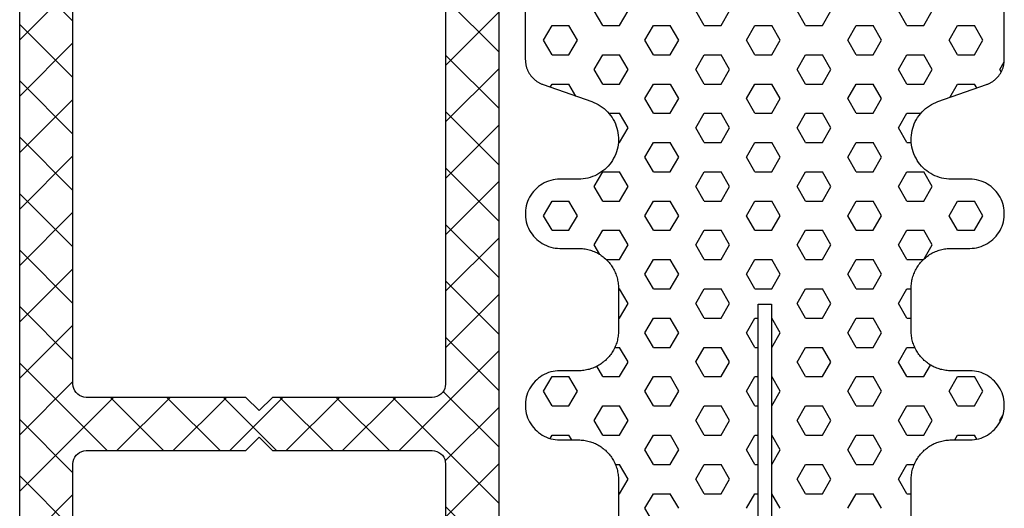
# Model space of a CAD drawing. Extents: x 4615668 to 9294084, y 5325188 to 10688993.
# Tile 45 of 256: x 4635300.22 to 4635303.92, y 5331515.13 to 5331516.97. Entities that reach past the tile are written whole.
import ezdxf

# ---------------------------------------------------------------- set-up
doc = ezdxf.new("R2010")
doc.units = 0
doc.header["$MEASUREMENT"] = 0
doc.layers.add('CrossSectionsProfils', color=7, linetype='Continuous')

# ---------------------------------------------------------------- blocks, each defined once
blk = doc.blocks.new('Hatch84418', base_point=(6053.053, 1361.842))
at = {"layer": 'CrossSectionsProfils'}
for p, q in [((6441.962, 1340.819), (6441.645, 1341.369)), ((6442.597, 1340.819), (6442.915, 1341.369)), ((6445.773, 1340.819), (6445.455, 1341.369)), ((6446.407, 1340.819), (6446.725, 1341.369)), ((6449.583, 1340.819), (6449.265, 1341.369)), ((6450.217, 1340.819), (6450.535, 1341.369)), ((6453.393, 1340.819), (6453.075, 1341.369)), ((6454.027, 1340.819), (6454.345, 1341.369)), ((6439.74, 1340.269), (6440.057, 1340.819)), ((6440.057, 1340.819), (6440.692, 1340.819)), ((6441.01, 1340.269), (6440.693, 1340.819)), ((6441.962, 1340.819), (6442.597, 1340.819)), ((6443.55, 1340.269), (6443.867, 1340.819)), ((6443.867, 1340.819), (6444.502, 1340.819)), ((6444.82, 1340.269), (6444.502, 1340.819)), ((6445.772, 1340.819), (6446.407, 1340.819)), ((6447.36, 1340.269), (6447.677, 1340.819)), ((6447.677, 1340.819), (6448.312, 1340.819)), ((6448.63, 1340.269), (6448.312, 1340.819)), ((6449.583, 1340.819), (6450.217, 1340.819)), ((6451.17, 1340.269), (6451.487, 1340.819)), ((6451.487, 1340.819), (6452.123, 1340.819)), ((6452.44, 1340.269), (6452.123, 1340.819)), ((6453.393, 1340.819), (6454.027, 1340.819)), ((6454.98, 1340.269), (6455.297, 1340.819)), ((6455.297, 1340.819), (6455.932, 1340.819)), ((6456.25, 1340.269), (6455.933, 1340.819)), ((6440.058, 1339.719), (6439.74, 1340.269)), ((6440.692, 1339.719), (6441.01, 1340.269)), ((6443.868, 1339.719), (6443.55, 1340.269)), ((6444.502, 1339.719), (6444.82, 1340.269)), ((6447.678, 1339.719), (6447.36, 1340.269)), ((6448.312, 1339.719), (6448.63, 1340.269)), ((6451.487, 1339.719), (6451.17, 1340.269)), ((6452.123, 1339.719), (6452.44, 1340.269)), ((6455.297, 1339.719), (6454.98, 1340.269)), ((6455.933, 1339.719), (6456.25, 1340.269)), ((6440.057, 1339.719), (6440.692, 1339.719)), ((6441.645, 1339.169), (6441.962, 1339.719)), ((6441.962, 1339.719), (6442.597, 1339.719)), ((6442.915, 1339.169), (6442.598, 1339.719)), ((6443.867, 1339.719), (6444.502, 1339.719)), ((6445.455, 1339.169), (6445.772, 1339.719)), ((6445.772, 1339.719), (6446.407, 1339.719)), ((6446.725, 1339.169), (6446.408, 1339.719)), ((6447.677, 1339.719), (6448.312, 1339.719)), ((6449.265, 1339.169), (6449.583, 1339.719)), ((6449.583, 1339.719), (6450.217, 1339.719)), ((6450.535, 1339.169), (6450.218, 1339.719)), ((6451.487, 1339.719), (6452.123, 1339.719)), ((6453.075, 1339.169), (6453.393, 1339.719)), ((6453.393, 1339.719), (6454.027, 1339.719)), ((6454.345, 1339.169), (6454.027, 1339.719)), ((6455.297, 1339.719), (6455.932, 1339.719)), ((6456.885, 1339.169), (6457.049, 1339.453)), ((6441.962, 1338.619), (6441.645, 1339.169)), ((6442.597, 1338.619), (6442.915, 1339.169)), ((6445.772, 1338.619), (6445.455, 1339.169)), ((6446.407, 1338.619), (6446.725, 1339.169)), ((6449.583, 1338.619), (6449.265, 1339.169)), ((6450.217, 1338.619), (6450.535, 1339.169)), ((6453.392, 1338.619), (6453.075, 1339.169)), ((6454.027, 1338.619), (6454.345, 1339.169)), ((6456.938, 1339.077), (6456.885, 1339.169)), ((6439.991, 1338.504), (6440.057, 1338.619)), ((6440.057, 1338.619), (6440.692, 1338.619)), ((6440.954, 1338.166), (6440.692, 1338.619)), ((6441.962, 1338.619), (6442.597, 1338.619)), ((6443.55, 1338.069), (6443.867, 1338.619)), ((6443.867, 1338.619), (6444.502, 1338.619)), ((6444.82, 1338.069), (6444.503, 1338.619)), ((6445.772, 1338.619), (6446.407, 1338.619)), ((6447.36, 1338.069), (6447.677, 1338.619)), ((6447.677, 1338.619), (6448.312, 1338.619)), ((6448.63, 1338.069), (6448.312, 1338.619)), ((6449.583, 1338.619), (6450.217, 1338.619)), ((6451.17, 1338.069), (6451.488, 1338.619)), ((6451.487, 1338.619), (6452.123, 1338.619)), ((6452.44, 1338.069), (6452.123, 1338.619)), ((6453.393, 1338.619), (6454.027, 1338.619)), ((6455.006, 1338.115), (6455.297, 1338.619)), ((6455.297, 1338.619), (6455.932, 1338.619)), ((6456.019, 1338.47), (6455.933, 1338.619)), ((6443.868, 1337.519), (6443.55, 1338.069)), ((6444.502, 1337.519), (6444.82, 1338.069)), ((6447.678, 1337.519), (6447.36, 1338.069)), ((6448.312, 1337.519), (6448.63, 1338.069)), ((6451.488, 1337.519), (6451.17, 1338.069)), ((6452.123, 1337.519), (6452.44, 1338.069)), ((6442.19, 1337.519), (6442.597, 1337.519)), ((6442.915, 1336.969), (6442.598, 1337.519)), ((6443.867, 1337.519), (6444.502, 1337.519)), ((6445.455, 1336.969), (6445.772, 1337.519)), ((6445.772, 1337.519), (6446.407, 1337.519)), ((6446.725, 1336.969), (6446.408, 1337.519)), ((6447.677, 1337.519), (6448.312, 1337.519)), ((6449.265, 1336.969), (6449.583, 1337.519)), ((6449.583, 1337.519), (6450.217, 1337.519)), ((6450.535, 1336.969), (6450.217, 1337.519)), ((6451.487, 1337.519), (6452.123, 1337.519)), ((6453.075, 1336.969), (6453.393, 1337.519)), ((6453.393, 1337.519), (6453.917, 1337.519)), ((6442.598, 1336.419), (6442.915, 1336.969)), ((6445.773, 1336.42), (6445.455, 1336.969)), ((6446.407, 1336.419), (6446.725, 1336.969)), ((6449.583, 1336.42), (6449.265, 1336.969)), ((6450.218, 1336.419), (6450.535, 1336.969)), ((6453.393, 1336.419), (6453.075, 1336.969)), ((6442.547, 1336.419), (6442.597, 1336.419)), ((6443.55, 1335.87), (6443.867, 1336.419)), ((6443.867, 1336.419), (6444.502, 1336.419)), ((6444.82, 1335.87), (6444.502, 1336.42)), ((6445.772, 1336.419), (6446.407, 1336.419)), ((6447.36, 1335.869), (6447.677, 1336.419)), ((6447.677, 1336.419), (6448.312, 1336.419)), ((6448.63, 1335.87), (6448.312, 1336.419)), ((6449.583, 1336.419), (6450.217, 1336.419)), ((6451.17, 1335.869), (6451.487, 1336.419)), ((6451.487, 1336.419), (6452.123, 1336.419)), ((6452.44, 1335.87), (6452.123, 1336.419)), ((6453.393, 1336.419), (6453.559, 1336.419)), ((6443.868, 1335.32), (6443.55, 1335.87)), ((6444.502, 1335.32), (6444.82, 1335.87)), ((6447.678, 1335.32), (6447.36, 1335.87)), ((6448.312, 1335.319), (6448.63, 1335.869)), ((6451.487, 1335.32), (6451.17, 1335.87)), ((6452.123, 1335.319), (6452.44, 1335.869)), ((6441.645, 1334.77), (6441.962, 1335.319)), ((6441.962, 1335.319), (6442.597, 1335.319)), ((6442.915, 1334.77), (6442.598, 1335.32)), ((6443.867, 1335.319), (6444.502, 1335.319)), ((6445.455, 1334.769), (6445.772, 1335.319)), ((6445.772, 1335.319), (6446.407, 1335.319)), ((6446.725, 1334.77), (6446.408, 1335.32)), ((6447.677, 1335.319), (6448.312, 1335.319)), ((6449.265, 1334.77), (6449.583, 1335.319)), ((6449.583, 1335.319), (6450.217, 1335.319)), ((6450.535, 1334.77), (6450.218, 1335.32)), ((6451.487, 1335.319), (6452.123, 1335.319)), ((6453.075, 1334.77), (6453.393, 1335.32)), ((6453.393, 1335.319), (6454.027, 1335.319)), ((6454.345, 1334.77), (6454.027, 1335.32)), ((6441.962, 1334.22), (6441.645, 1334.77)), ((6442.597, 1334.22), (6442.915, 1334.77)), ((6445.772, 1334.22), (6445.455, 1334.77)), ((6446.407, 1334.219), (6446.725, 1334.769)), ((6449.583, 1334.22), (6449.265, 1334.77)), ((6450.217, 1334.219), (6450.535, 1334.769)), ((6453.393, 1334.22), (6453.075, 1334.77)), ((6454.027, 1334.219), (6454.345, 1334.769)), ((6439.74, 1333.67), (6440.057, 1334.22)), ((6440.057, 1334.22), (6440.692, 1334.22)), ((6441.01, 1333.67), (6440.692, 1334.22)), ((6441.962, 1334.22), (6442.597, 1334.22)), ((6443.55, 1333.67), (6443.867, 1334.22)), ((6443.867, 1334.22), (6444.502, 1334.22)), ((6444.82, 1333.67), (6444.502, 1334.22)), ((6445.772, 1334.22), (6446.407, 1334.22)), ((6447.36, 1333.67), (6447.678, 1334.22)), ((6447.677, 1334.22), (6448.312, 1334.22)), ((6448.63, 1333.67), (6448.312, 1334.22)), ((6449.583, 1334.22), (6450.217, 1334.22)), ((6451.17, 1333.67), (6451.487, 1334.22)), ((6451.487, 1334.22), (6452.123, 1334.22)), ((6452.44, 1333.67), (6452.123, 1334.22)), ((6453.393, 1334.22), (6454.027, 1334.22)), ((6454.98, 1333.67), (6455.297, 1334.219)), ((6455.297, 1334.22), (6455.932, 1334.22)), ((6456.25, 1333.67), (6455.933, 1334.22)), ((6440.058, 1333.12), (6439.74, 1333.67)), ((6440.692, 1333.12), (6441.01, 1333.67)), ((6443.868, 1333.12), (6443.55, 1333.67)), ((6444.502, 1333.12), (6444.82, 1333.67)), ((6447.678, 1333.12), (6447.36, 1333.67)), ((6448.312, 1333.12), (6448.63, 1333.67)), ((6451.488, 1333.12), (6451.17, 1333.67)), ((6452.123, 1333.12), (6452.44, 1333.67)), ((6455.297, 1333.12), (6454.98, 1333.67)), ((6455.933, 1333.12), (6456.25, 1333.67)), ((6440.057, 1333.12), (6440.692, 1333.12)), ((6441.645, 1332.57), (6441.962, 1333.12)), ((6441.962, 1333.12), (6442.597, 1333.12)), ((6442.915, 1332.57), (6442.598, 1333.12)), ((6443.867, 1333.12), (6444.502, 1333.12)), ((6445.455, 1332.57), (6445.772, 1333.12)), ((6445.772, 1333.12), (6446.407, 1333.12)), ((6446.725, 1332.57), (6446.408, 1333.12)), ((6447.677, 1333.12), (6448.312, 1333.12)), ((6449.265, 1332.57), (6449.583, 1333.12)), ((6449.583, 1333.12), (6450.217, 1333.12)), ((6450.535, 1332.57), (6450.218, 1333.12)), ((6451.487, 1333.12), (6452.123, 1333.12)), ((6453.075, 1332.57), (6453.393, 1333.12)), ((6453.393, 1333.12), (6454.027, 1333.12)), ((6454.345, 1332.57), (6454.028, 1333.12)), ((6455.297, 1333.12), (6455.932, 1333.12)), ((6441.853, 1332.21), (6441.645, 1332.57)), ((6442.597, 1332.02), (6442.915, 1332.57)), ((6445.772, 1332.02), (6445.455, 1332.57)), ((6446.408, 1332.02), (6446.725, 1332.57)), ((6449.583, 1332.02), (6449.265, 1332.57)), ((6450.217, 1332.02), (6450.535, 1332.57)), ((6453.393, 1332.02), (6453.075, 1332.57)), ((6454.046, 1332.053), (6454.345, 1332.57)), ((6442.095, 1332.02), (6442.597, 1332.02)), ((6443.55, 1331.47), (6443.867, 1332.02)), ((6443.867, 1332.02), (6444.502, 1332.02)), ((6444.82, 1331.47), (6444.502, 1332.02)), ((6445.772, 1332.02), (6446.407, 1332.02)), ((6447.36, 1331.47), (6447.678, 1332.02)), ((6447.677, 1332.02), (6448.312, 1332.02)), ((6448.63, 1331.47), (6448.312, 1332.02)), ((6449.583, 1332.02), (6450.217, 1332.02)), ((6451.17, 1331.47), (6451.487, 1332.02)), ((6451.487, 1332.02), (6452.123, 1332.02)), ((6452.44, 1331.47), (6452.123, 1332.02)), ((6453.393, 1332.02), (6454.011, 1332.02)), ((6443.868, 1330.92), (6443.55, 1331.47)), ((6444.502, 1330.92), (6444.82, 1331.47)), ((6447.678, 1330.92), (6447.36, 1331.47)), ((6448.312, 1330.92), (6448.63, 1331.47)), ((6451.488, 1330.92), (6451.17, 1331.47)), ((6452.123, 1330.92), (6452.44, 1331.47)), ((6442.553, 1330.92), (6442.597, 1330.92)), ((6442.916, 1330.37), (6442.598, 1330.92)), ((6443.867, 1330.92), (6444.502, 1330.92)), ((6445.455, 1330.37), (6445.772, 1330.92)), ((6445.772, 1330.92), (6446.407, 1330.92)), ((6446.725, 1330.37), (6446.408, 1330.92)), ((6447.677, 1330.92), (6448.312, 1330.92)), ((6449.265, 1330.37), (6449.583, 1330.92)), ((6449.583, 1330.92), (6450.217, 1330.92)), ((6450.535, 1330.37), (6450.217, 1330.92)), ((6451.487, 1330.92), (6452.123, 1330.92)), ((6453.075, 1330.37), (6453.392, 1330.92)), ((6453.393, 1330.92), (6453.553, 1330.92)), ((6442.597, 1329.82), (6442.915, 1330.37)), ((6445.772, 1329.82), (6445.455, 1330.37)), ((6446.408, 1329.82), (6446.725, 1330.37)), ((6449.583, 1329.82), (6449.265, 1330.37)), ((6450.217, 1329.82), (6450.535, 1330.37)), ((6453.393, 1329.82), (6453.075, 1330.37)), ((6442.553, 1329.82), (6442.597, 1329.82)), ((6443.55, 1329.27), (6443.867, 1329.82)), ((6443.867, 1329.82), (6444.502, 1329.82)), ((6444.82, 1329.271), (6444.502, 1329.82)), ((6445.772, 1329.82), (6446.407, 1329.82)), ((6447.36, 1329.27), (6447.677, 1329.82)), ((6447.677, 1329.82), (6447.803, 1329.82)), ((6448.303, 1329.82), (6448.312, 1329.82)), ((6448.63, 1329.271), (6448.312, 1329.82)), ((6449.583, 1329.82), (6450.217, 1329.82)), ((6451.17, 1329.27), (6451.487, 1329.82)), ((6451.487, 1329.82), (6452.123, 1329.82)), ((6452.44, 1329.27), (6452.123, 1329.82)), ((6453.393, 1329.82), (6453.553, 1329.82)), ((6443.868, 1328.721), (6443.55, 1329.271)), ((6444.502, 1328.72), (6444.82, 1329.27)), ((6447.678, 1328.72), (6447.36, 1329.27)), ((6448.312, 1328.72), (6448.63, 1329.27)), ((6451.487, 1328.72), (6451.17, 1329.27)), ((6452.122, 1328.72), (6452.44, 1329.27)), ((6442.418, 1328.72), (6442.597, 1328.72)), ((6442.916, 1328.171), (6442.598, 1328.721)), ((6443.867, 1328.72), (6444.502, 1328.72)), ((6445.455, 1328.171), (6445.772, 1328.72)), ((6445.772, 1328.72), (6446.407, 1328.72)), ((6446.725, 1328.171), (6446.408, 1328.72)), ((6447.677, 1328.72), (6447.803, 1328.72)), ((6448.303, 1328.72), (6448.312, 1328.72)), ((6449.265, 1328.17), (6449.583, 1328.72)), ((6449.583, 1328.72), (6450.217, 1328.72)), ((6450.535, 1328.171), (6450.218, 1328.721)), ((6451.487, 1328.72), (6452.123, 1328.72)), ((6453.075, 1328.17), (6453.393, 1328.72)), ((6453.393, 1328.72), (6453.688, 1328.72)), ((6441.963, 1327.621), (6441.739, 1328.009)), ((6442.597, 1327.62), (6442.915, 1328.17)), ((6445.772, 1327.621), (6445.455, 1328.171)), ((6446.407, 1327.62), (6446.725, 1328.17)), ((6449.583, 1327.621), (6449.265, 1328.171)), ((6450.217, 1327.62), (6450.535, 1328.17)), ((6453.393, 1327.62), (6453.075, 1328.17)), ((6454.027, 1327.621), (6454.28, 1328.058)), ((6439.74, 1327.071), (6440.057, 1327.621)), ((6440.057, 1327.62), (6440.692, 1327.62)), ((6441.01, 1327.071), (6440.692, 1327.621)), ((6441.962, 1327.62), (6442.597, 1327.62)), ((6443.55, 1327.071), (6443.868, 1327.62)), ((6443.867, 1327.62), (6444.502, 1327.62)), ((6444.82, 1327.071), (6444.503, 1327.621)), ((6445.772, 1327.62), (6446.407, 1327.62)), ((6447.36, 1327.071), (6447.677, 1327.62)), ((6447.677, 1327.62), (6447.803, 1327.62)), ((6448.303, 1327.62), (6448.312, 1327.62)), ((6448.63, 1327.071), (6448.312, 1327.621)), ((6449.583, 1327.62), (6450.217, 1327.62)), ((6451.17, 1327.071), (6451.487, 1327.62)), ((6451.487, 1327.62), (6452.123, 1327.62)), ((6452.44, 1327.071), (6452.123, 1327.621)), ((6453.393, 1327.62), (6454.027, 1327.62)), ((6454.98, 1327.07), (6455.297, 1327.62)), ((6455.297, 1327.62), (6455.932, 1327.62)), ((6456.25, 1327.071), (6455.933, 1327.621)), ((6440.058, 1326.521), (6439.74, 1327.071)), ((6440.692, 1326.521), (6441.01, 1327.071)), ((6443.868, 1326.521), (6443.55, 1327.071)), ((6444.502, 1326.521), (6444.82, 1327.071)), ((6447.678, 1326.521), (6447.36, 1327.071)), ((6448.312, 1326.521), (6448.63, 1327.071)), ((6451.488, 1326.521), (6451.17, 1327.071)), ((6452.123, 1326.521), (6452.44, 1327.071)), ((6455.297, 1326.521), (6454.98, 1327.071)), ((6455.932, 1326.521), (6456.25, 1327.071)), ((6440.057, 1326.521), (6440.692, 1326.521)), ((6441.645, 1325.971), (6441.962, 1326.521)), ((6441.962, 1326.521), (6442.597, 1326.521)), ((6442.915, 1325.971), (6442.598, 1326.521)), ((6443.867, 1326.521), (6444.502, 1326.521)), ((6445.455, 1325.971), (6445.772, 1326.521)), ((6445.772, 1326.521), (6446.407, 1326.521)), ((6446.725, 1325.971), (6446.408, 1326.521)), ((6447.677, 1326.521), (6447.803, 1326.521)), ((6448.303, 1326.521), (6448.312, 1326.521)), ((6449.265, 1325.971), (6449.583, 1326.521)), ((6449.583, 1326.521), (6450.217, 1326.521)), ((6450.535, 1325.971), (6450.217, 1326.521)), ((6451.487, 1326.521), (6452.123, 1326.521)), ((6453.075, 1325.971), (6453.393, 1326.521)), ((6453.393, 1326.521), (6454.027, 1326.521)), ((6454.345, 1325.971), (6454.027, 1326.521)), ((6455.297, 1326.521), (6455.932, 1326.521)), ((6456.885, 1325.971), (6456.997, 1326.165)), ((6441.962, 1325.421), (6441.645, 1325.971)), ((6442.598, 1325.421), (6442.915, 1325.971)), ((6445.773, 1325.421), (6445.455, 1325.971)), ((6446.407, 1325.421), (6446.725, 1325.971)), ((6449.583, 1325.421), (6449.265, 1325.971)), ((6450.217, 1325.421), (6450.535, 1325.971)), ((6453.393, 1325.421), (6453.075, 1325.971)), ((6454.027, 1325.421), (6454.345, 1325.971)), ((6456.904, 1325.938), (6456.885, 1325.971)), ((6439.985, 1325.296), (6440.057, 1325.421)), ((6440.057, 1325.421), (6440.692, 1325.421)), ((6440.796, 1325.242), (6440.692, 1325.421)), ((6441.962, 1325.421), (6442.597, 1325.421)), ((6443.55, 1324.871), (6443.867, 1325.421)), ((6443.867, 1325.421), (6444.502, 1325.421)), ((6444.82, 1324.871), (6444.503, 1325.421)), ((6445.772, 1325.421), (6446.407, 1325.421)), ((6447.36, 1324.871), (6447.677, 1325.421)), ((6447.677, 1325.421), (6447.803, 1325.421)), ((6448.303, 1325.421), (6448.312, 1325.421)), ((6448.63, 1324.871), (6448.312, 1325.421)), ((6449.583, 1325.421), (6450.217, 1325.421)), ((6451.17, 1324.871), (6451.487, 1325.421)), ((6451.487, 1325.421), (6452.123, 1325.421)), ((6452.44, 1324.871), (6452.123, 1325.421)), ((6453.393, 1325.421), (6454.027, 1325.421)), ((6455.194, 1325.242), (6455.297, 1325.421)), ((6455.297, 1325.421), (6455.932, 1325.421)), ((6456.02, 1325.27), (6455.933, 1325.421)), ((6443.868, 1324.321), (6443.55, 1324.871)), ((6444.502, 1324.321), (6444.82, 1324.871)), ((6447.678, 1324.321), (6447.36, 1324.871)), ((6448.312, 1324.321), (6448.63, 1324.871)), ((6451.487, 1324.321), (6451.17, 1324.871)), ((6452.123, 1324.321), (6452.44, 1324.871)), ((6442.436, 1324.321), (6442.597, 1324.321)), ((6442.915, 1323.771), (6442.598, 1324.321)), ((6443.867, 1324.321), (6444.502, 1324.321)), ((6445.455, 1323.771), (6445.772, 1324.321)), ((6445.772, 1324.321), (6446.407, 1324.321)), ((6446.725, 1323.771), (6446.408, 1324.321)), ((6447.677, 1324.321), (6447.803, 1324.321)), ((6448.303, 1324.321), (6448.312, 1324.321)), ((6449.265, 1323.771), (6449.583, 1324.321)), ((6449.583, 1324.321), (6450.217, 1324.321)), ((6450.535, 1323.771), (6450.218, 1324.321)), ((6451.487, 1324.321), (6452.123, 1324.321)), ((6453.075, 1323.771), (6453.393, 1324.321)), ((6453.393, 1324.321), (6453.671, 1324.321)), ((6442.597, 1323.221), (6442.915, 1323.771)), ((6445.773, 1323.221), (6445.455, 1323.771)), ((6446.407, 1323.221), (6446.725, 1323.771)), ((6449.583, 1323.221), (6449.265, 1323.771)), ((6450.217, 1323.221), (6450.535, 1323.771)), ((6453.393, 1323.221), (6453.075, 1323.771)), ((6442.553, 1323.221), (6442.597, 1323.221)), ((6443.55, 1322.671), (6443.867, 1323.221)), ((6443.867, 1323.221), (6444.502, 1323.221)), ((6444.82, 1322.671), (6444.502, 1323.221)), ((6445.772, 1323.221), (6446.407, 1323.221)), ((6447.36, 1322.671), (6447.677, 1323.221)), ((6447.677, 1323.221), (6447.803, 1323.221)), ((6448.303, 1323.221), (6448.312, 1323.221)), ((6448.63, 1322.671), (6448.312, 1323.221)), ((6449.583, 1323.221), (6450.217, 1323.221)), ((6451.17, 1322.671), (6451.487, 1323.221)), ((6451.487, 1323.221), (6452.123, 1323.221)), ((6452.44, 1322.671), (6452.123, 1323.221)), ((6453.393, 1323.221), (6453.553, 1323.221)), ((6443.868, 1322.121), (6443.55, 1322.671))]:
    blk.add_line(p, q, dxfattribs=at)
blk = doc.blocks.new('121040', base_point=(6448.053, 1341.842))
at = {"layer": 'CrossSectionsProfils', "flags": 128}
for points in [[(6447.803, 1307.311), (6447.803, 1330.34), (6448.303, 1330.34), (6448.303, 1307.311)], [(6453.553, 1322.142), (6453.553, 1323.742), (6453.554, 1323.792), (6453.557, 1323.842), (6453.561, 1323.892), (6453.567, 1323.942), (6453.574, 1323.991), (6453.583, 1324.041), (6453.594, 1324.09), (6453.607, 1324.138), (6453.621, 1324.186), (6453.636, 1324.234), (6453.654, 1324.281), (6453.672, 1324.327), (6453.693, 1324.373), (6453.715, 1324.418), (6453.738, 1324.463), (6453.763, 1324.506), (6453.789, 1324.549), (6453.817, 1324.591), (6453.846, 1324.632), (6453.876, 1324.671), (6453.908, 1324.71), (6453.941, 1324.748), (6453.975, 1324.785), (6454.011, 1324.82), (6454.047, 1324.854), (6454.085, 1324.887), (6454.124, 1324.919), (6454.164, 1324.949), (6454.205, 1324.979), (6454.246, 1325.006), (6454.289, 1325.032), (6454.333, 1325.057), (6454.377, 1325.081), (6454.422, 1325.102), (6454.468, 1325.123), (6454.514, 1325.142), (6454.562, 1325.159), (6454.609, 1325.174), (6454.657, 1325.188), (6454.706, 1325.201), (6454.755, 1325.212), (6454.804, 1325.221), (6454.854, 1325.228), (6454.903, 1325.234), (6454.953, 1325.238), (6455.003, 1325.241), (6455.053, 1325.242), (6455.053, 1325.242), (6455.753, 1325.242), (6455.84, 1325.245), (6455.927, 1325.253), (6456.012, 1325.268), (6456.097, 1325.288), (6456.18, 1325.314), (6456.261, 1325.345), (6456.34, 1325.382), (6456.416, 1325.423), (6456.489, 1325.47), (6456.559, 1325.522), (6456.625, 1325.578), (6456.688, 1325.638), (6456.746, 1325.703), (6456.8, 1325.771), (6456.849, 1325.842), (6456.894, 1325.917), (6456.933, 1325.995), (6456.967, 1326.075), (6456.995, 1326.157), (6457.018, 1326.24), (6457.035, 1326.326), (6457.047, 1326.412), (6457.053, 1326.498), (6457.053, 1326.585), (6457.047, 1326.672), (6457.035, 1326.758), (6457.018, 1326.843), (6456.995, 1326.927), (6456.967, 1327.009), (6456.933, 1327.089), (6456.894, 1327.167), (6456.849, 1327.241), (6456.8, 1327.313), (6456.746, 1327.381), (6456.688, 1327.446), (6456.625, 1327.506), (6456.559, 1327.562), (6456.489, 1327.614), (6456.416, 1327.66), (6456.34, 1327.702), (6456.261, 1327.739), (6456.18, 1327.77), (6456.097, 1327.796), (6456.012, 1327.816), (6455.927, 1327.83), (6455.84, 1327.839), (6455.753, 1327.842), (6455.753, 1327.842), (6455.053, 1327.842), (6455.003, 1327.843), (6454.953, 1327.845), (6454.903, 1327.849), (6454.854, 1327.855), (6454.804, 1327.863), (6454.755, 1327.872), (6454.706, 1327.883), (6454.657, 1327.895), (6454.609, 1327.909), (6454.562, 1327.925), (6454.514, 1327.942), (6454.468, 1327.961), (6454.422, 1327.981), (6454.377, 1328.003), (6454.333, 1328.026), (6454.289, 1328.051), (6454.246, 1328.078), (6454.205, 1328.105), (6454.164, 1328.134), (6454.124, 1328.165), (6454.085, 1328.196), (6454.047, 1328.229), (6454.011, 1328.264), (6453.975, 1328.299), (6453.941, 1328.336), (6453.908, 1328.373), (6453.876, 1328.412), (6453.846, 1328.452), (6453.817, 1328.493), (6453.789, 1328.535), (6453.763, 1328.577), (6453.738, 1328.621), (6453.715, 1328.665), (6453.693, 1328.71), (6453.672, 1328.756), (6453.654, 1328.803), (6453.636, 1328.85), (6453.621, 1328.897), (6453.607, 1328.946), (6453.594, 1328.994), (6453.583, 1329.043), (6453.574, 1329.092), (6453.567, 1329.142), (6453.561, 1329.192), (6453.557, 1329.242), (6453.554, 1329.292), (6453.553, 1329.342), (6453.553, 1329.342), (6453.553, 1330.942), (6453.554, 1330.992), (6453.557, 1331.042), (6453.561, 1331.092), (6453.567, 1331.142), (6453.574, 1331.191), (6453.583, 1331.241), (6453.594, 1331.29), (6453.607, 1331.338), (6453.621, 1331.386), (6453.636, 1331.434), (6453.654, 1331.481), (6453.672, 1331.527), (6453.693, 1331.573), (6453.715, 1331.618), (6453.738, 1331.663), (6453.763, 1331.706), (6453.789, 1331.749), (6453.817, 1331.791), (6453.846, 1331.832), (6453.876, 1331.871), (6453.908, 1331.91), (6453.941, 1331.948), (6453.975, 1331.985), (6454.011, 1332.02), (6454.047, 1332.054), (6454.085, 1332.087), (6454.124, 1332.119), (6454.164, 1332.149), (6454.205, 1332.178), (6454.246, 1332.206), (6454.289, 1332.232), (6454.333, 1332.257), (6454.377, 1332.281), (6454.422, 1332.302), (6454.468, 1332.323), (6454.514, 1332.342), (6454.562, 1332.359), (6454.609, 1332.375), (6454.657, 1332.389), (6454.706, 1332.401), (6454.755, 1332.412), (6454.804, 1332.421), (6454.854, 1332.428), (6454.903, 1332.434), (6454.953, 1332.438), (6455.003, 1332.441), (6455.053, 1332.442), (6455.053, 1332.442), (6455.753, 1332.442), (6455.84, 1332.445), (6455.927, 1332.453), (6456.012, 1332.468), (6456.097, 1332.488), (6456.18, 1332.514), (6456.261, 1332.545), (6456.34, 1332.582), (6456.416, 1332.623), (6456.489, 1332.67), (6456.559, 1332.722), (6456.625, 1332.778), (6456.688, 1332.838), (6456.746, 1332.902), (6456.8, 1332.971), (6456.849, 1333.042), (6456.894, 1333.117), (6456.933, 1333.195), (6456.967, 1333.275), (6456.995, 1333.357), (6457.018, 1333.44), (6457.035, 1333.526), (6457.047, 1333.612), (6457.053, 1333.698), (6457.053, 1333.785), (6457.047, 1333.872), (6457.035, 1333.958), (6457.018, 1334.043), (6456.995, 1334.127), (6456.967, 1334.209), (6456.933, 1334.289), (6456.894, 1334.367), (6456.849, 1334.441), (6456.8, 1334.513), (6456.746, 1334.581), (6456.688, 1334.646), (6456.625, 1334.706), (6456.559, 1334.762), (6456.489, 1334.814), (6456.416, 1334.86), (6456.34, 1334.902), (6456.261, 1334.939), (6456.18, 1334.97), (6456.097, 1334.996), (6456.012, 1335.016), (6455.927, 1335.03), (6455.84, 1335.039), (6455.753, 1335.042), (6455.753, 1335.042), (6455.053, 1335.042), (6454.964, 1335.044), (6454.875, 1335.052), (6454.786, 1335.066), (6454.699, 1335.084), (6454.612, 1335.108), (6454.528, 1335.137), (6454.445, 1335.171), (6454.364, 1335.209), (6454.286, 1335.253), (6454.21, 1335.301), (6454.138, 1335.353), (6454.069, 1335.41), (6454.003, 1335.471), (6453.941, 1335.535), (6453.883, 1335.604), (6453.829, 1335.675), (6453.78, 1335.75), (6453.735, 1335.827), (6453.694, 1335.907), (6453.659, 1335.989), (6453.628, 1336.073), (6453.603, 1336.159), (6453.583, 1336.246), (6453.568, 1336.334), (6453.558, 1336.423), (6453.554, 1336.513), (6453.555, 1336.602), (6453.561, 1336.691), (6453.572, 1336.78), (6453.589, 1336.868), (6453.611, 1336.955), (6453.639, 1337.04), (6453.671, 1337.123), (6453.708, 1337.205), (6453.75, 1337.284), (6453.796, 1337.36), (6453.848, 1337.434), (6453.903, 1337.504), (6453.962, 1337.571), (6454.025, 1337.634), (6454.092, 1337.694), (6454.163, 1337.749), (6454.236, 1337.8), (6454.313, 1337.846), (6454.392, 1337.888), (6454.474, 1337.925), (6454.557, 1337.957), (6454.557, 1337.957), (6456.384, 1338.598), (6456.409, 1338.607), (6456.434, 1338.617), (6456.458, 1338.627), (6456.481, 1338.638), (6456.505, 1338.65), (6456.528, 1338.662), (6456.551, 1338.675), (6456.574, 1338.688), (6456.596, 1338.702), (6456.618, 1338.716), (6456.639, 1338.731), (6456.66, 1338.747), (6456.681, 1338.763), (6456.701, 1338.78), (6456.721, 1338.797), (6456.74, 1338.815), (6456.759, 1338.833), (6456.777, 1338.852), (6456.795, 1338.871), (6456.812, 1338.891), (6456.83, 1338.911), (6456.846, 1338.932), (6456.861, 1338.953), (6456.877, 1338.974), (6456.891, 1338.996), (6456.905, 1339.018), (6456.919, 1339.041), (6456.932, 1339.064), (6456.944, 1339.087), (6456.956, 1339.11), (6456.967, 1339.134), (6456.977, 1339.158), (6456.987, 1339.183), (6456.996, 1339.207), (6457.004, 1339.232), (6457.012, 1339.257), (6457.019, 1339.282), (6457.026, 1339.308), (6457.031, 1339.333), (6457.037, 1339.359), (6457.041, 1339.385), (6457.045, 1339.411), (6457.048, 1339.437), (6457.05, 1339.463), (6457.052, 1339.489), (6457.053, 1339.516), (6457.053, 1339.542), (6457.053, 1339.542), (6457.053, 1346.342)], [(6439.053, 1346.342), (6439.053, 1339.542), (6439.054, 1339.516), (6439.055, 1339.489), (6439.057, 1339.463), (6439.059, 1339.437), (6439.062, 1339.411), (6439.066, 1339.385), (6439.07, 1339.359), (6439.075, 1339.333), (6439.081, 1339.308), (6439.088, 1339.282), (6439.095, 1339.257), (6439.103, 1339.232), (6439.111, 1339.207), (6439.12, 1339.183), (6439.13, 1339.158), (6439.14, 1339.134), (6439.151, 1339.11), (6439.163, 1339.087), (6439.175, 1339.064), (6439.188, 1339.041), (6439.202, 1339.018), (6439.215, 1338.996), (6439.23, 1338.974), (6439.245, 1338.953), (6439.261, 1338.932), (6439.277, 1338.911), (6439.294, 1338.891), (6439.312, 1338.871), (6439.329, 1338.852), (6439.348, 1338.833), (6439.367, 1338.815), (6439.386, 1338.797), (6439.406, 1338.78), (6439.426, 1338.763), (6439.446, 1338.747), (6439.467, 1338.731), (6439.489, 1338.716), (6439.511, 1338.702), (6439.533, 1338.688), (6439.556, 1338.675), (6439.579, 1338.662), (6439.602, 1338.65), (6439.625, 1338.638), (6439.649, 1338.627), (6439.673, 1338.617), (6439.698, 1338.607), (6439.723, 1338.598), (6439.723, 1338.598), (6441.55, 1337.957), (6441.633, 1337.925), (6441.715, 1337.888), (6441.794, 1337.846), (6441.871, 1337.8), (6441.944, 1337.749), (6442.014, 1337.694), (6442.082, 1337.634), (6442.145, 1337.571), (6442.204, 1337.504), (6442.259, 1337.434), (6442.311, 1337.36), (6442.357, 1337.284), (6442.399, 1337.205), (6442.436, 1337.123), (6442.468, 1337.04), (6442.496, 1336.955), (6442.518, 1336.868), (6442.534, 1336.78), (6442.546, 1336.691), (6442.552, 1336.602), (6442.553, 1336.513), (6442.549, 1336.423), (6442.539, 1336.334), (6442.524, 1336.246), (6442.504, 1336.159), (6442.479, 1336.073), (6442.448, 1335.989), (6442.413, 1335.907), (6442.372, 1335.827), (6442.327, 1335.75), (6442.278, 1335.675), (6442.224, 1335.604), (6442.166, 1335.535), (6442.104, 1335.471), (6442.038, 1335.41), (6441.969, 1335.353), (6441.896, 1335.301), (6441.821, 1335.253), (6441.743, 1335.209), (6441.662, 1335.171), (6441.579, 1335.137), (6441.494, 1335.108), (6441.408, 1335.084), (6441.32, 1335.066), (6441.232, 1335.052), (6441.143, 1335.044), (6441.053, 1335.042), (6441.053, 1335.042), (6440.354, 1335.042), (6440.267, 1335.039), (6440.18, 1335.03), (6440.095, 1335.016), (6440.01, 1334.996), (6439.927, 1334.97), (6439.846, 1334.939), (6439.767, 1334.902), (6439.691, 1334.86), (6439.618, 1334.814), (6439.548, 1334.762), (6439.481, 1334.706), (6439.419, 1334.646), (6439.361, 1334.581), (6439.307, 1334.513), (6439.258, 1334.441), (6439.213, 1334.367), (6439.174, 1334.289), (6439.14, 1334.209), (6439.112, 1334.127), (6439.089, 1334.043), (6439.072, 1333.958), (6439.06, 1333.872), (6439.054, 1333.785), (6439.054, 1333.698), (6439.06, 1333.612), (6439.072, 1333.526), (6439.089, 1333.44), (6439.112, 1333.357), (6439.14, 1333.275), (6439.174, 1333.195), (6439.213, 1333.117), (6439.258, 1333.042), (6439.307, 1332.971), (6439.361, 1332.902), (6439.419, 1332.838), (6439.481, 1332.778), (6439.548, 1332.722), (6439.618, 1332.67), (6439.691, 1332.623), (6439.767, 1332.582), (6439.846, 1332.545), (6439.927, 1332.514), (6440.01, 1332.488), (6440.095, 1332.468), (6440.18, 1332.453), (6440.267, 1332.445), (6440.354, 1332.442), (6440.354, 1332.442), (6441.053, 1332.442), (6441.104, 1332.441), (6441.154, 1332.438), (6441.204, 1332.434), (6441.253, 1332.428), (6441.303, 1332.421), (6441.352, 1332.412), (6441.401, 1332.401), (6441.45, 1332.389), (6441.498, 1332.375), (6441.545, 1332.359), (6441.593, 1332.342), (6441.639, 1332.323), (6441.685, 1332.302), (6441.73, 1332.281), (6441.774, 1332.257), (6441.818, 1332.232), (6441.86, 1332.206), (6441.902, 1332.178), (6441.943, 1332.149), (6441.983, 1332.119), (6442.022, 1332.087), (6442.06, 1332.054), (6442.096, 1332.02), (6442.132, 1331.985), (6442.166, 1331.948), (6442.199, 1331.91), (6442.23, 1331.871), (6442.261, 1331.832), (6442.29, 1331.791), (6442.318, 1331.749), (6442.344, 1331.706), (6442.369, 1331.663), (6442.392, 1331.618), (6442.414, 1331.573), (6442.435, 1331.527), (6442.453, 1331.481), (6442.47, 1331.434), (6442.486, 1331.386), (6442.5, 1331.338), (6442.513, 1331.29), (6442.523, 1331.241), (6442.533, 1331.191), (6442.54, 1331.142), (6442.546, 1331.092), (6442.55, 1331.042), (6442.553, 1330.992), (6442.553, 1330.942), (6442.553, 1330.942), (6442.553, 1329.342), (6442.553, 1329.292), (6442.55, 1329.242), (6442.546, 1329.192), (6442.54, 1329.142), (6442.533, 1329.092), (6442.523, 1329.043), (6442.513, 1328.994), (6442.5, 1328.946), (6442.486, 1328.897), (6442.47, 1328.85), (6442.453, 1328.803), (6442.435, 1328.756), (6442.414, 1328.71), (6442.392, 1328.665), (6442.369, 1328.621), (6442.344, 1328.577), (6442.318, 1328.535), (6442.29, 1328.493), (6442.261, 1328.452), (6442.23, 1328.412), (6442.199, 1328.373), (6442.166, 1328.336), (6442.132, 1328.299), (6442.096, 1328.264), (6442.06, 1328.229), (6442.022, 1328.196), (6441.983, 1328.165), (6441.943, 1328.134), (6441.902, 1328.105), (6441.86, 1328.078), (6441.818, 1328.051), (6441.774, 1328.026), (6441.73, 1328.003), (6441.685, 1327.981), (6441.639, 1327.961), (6441.593, 1327.942), (6441.545, 1327.925), (6441.498, 1327.909), (6441.45, 1327.895), (6441.401, 1327.883), (6441.352, 1327.872), (6441.303, 1327.863), (6441.253, 1327.855), (6441.204, 1327.849), (6441.154, 1327.845), (6441.104, 1327.843), (6441.053, 1327.842), (6441.053, 1327.842), (6440.354, 1327.842), (6440.267, 1327.839), (6440.18, 1327.83), (6440.095, 1327.816), (6440.01, 1327.796), (6439.927, 1327.77), (6439.846, 1327.739), (6439.767, 1327.702), (6439.691, 1327.66), (6439.618, 1327.614), (6439.548, 1327.562), (6439.481, 1327.506), (6439.419, 1327.446), (6439.361, 1327.381), (6439.307, 1327.313), (6439.258, 1327.241), (6439.213, 1327.167), (6439.174, 1327.089), (6439.14, 1327.009), (6439.112, 1326.927), (6439.089, 1326.843), (6439.072, 1326.758), (6439.06, 1326.672), (6439.054, 1326.585), (6439.054, 1326.498), (6439.06, 1326.412), (6439.072, 1326.326), (6439.089, 1326.24), (6439.112, 1326.157), (6439.14, 1326.075), (6439.174, 1325.995), (6439.213, 1325.917), (6439.258, 1325.842), (6439.307, 1325.771), (6439.361, 1325.703), (6439.419, 1325.638), (6439.481, 1325.578), (6439.548, 1325.522), (6439.618, 1325.47), (6439.691, 1325.423), (6439.767, 1325.382), (6439.846, 1325.345), (6439.927, 1325.314), (6440.01, 1325.288), (6440.095, 1325.268), (6440.18, 1325.253), (6440.267, 1325.245), (6440.354, 1325.242), (6440.354, 1325.242), (6441.053, 1325.242), (6441.104, 1325.241), (6441.154, 1325.238), (6441.204, 1325.234), (6441.253, 1325.228), (6441.303, 1325.221), (6441.352, 1325.212), (6441.401, 1325.201), (6441.45, 1325.188), (6441.498, 1325.174), (6441.545, 1325.159), (6441.593, 1325.142), (6441.639, 1325.123), (6441.685, 1325.102), (6441.73, 1325.081), (6441.774, 1325.057), (6441.818, 1325.032), (6441.86, 1325.006), (6441.902, 1324.979), (6441.943, 1324.949), (6441.983, 1324.919), (6442.022, 1324.887), (6442.06, 1324.854), (6442.096, 1324.82), (6442.132, 1324.785), (6442.166, 1324.748), (6442.199, 1324.71), (6442.23, 1324.671), (6442.261, 1324.632), (6442.29, 1324.591), (6442.318, 1324.549), (6442.344, 1324.506), (6442.369, 1324.463), (6442.392, 1324.418), (6442.414, 1324.373), (6442.435, 1324.327), (6442.453, 1324.281), (6442.47, 1324.234), (6442.486, 1324.186), (6442.5, 1324.138), (6442.513, 1324.09), (6442.523, 1324.041), (6442.533, 1323.991), (6442.54, 1323.942), (6442.546, 1323.892), (6442.55, 1323.842), (6442.553, 1323.792), (6442.553, 1323.742), (6442.553, 1323.742), (6442.553, 1322.142)]]:
    blk.add_lwpolyline(points, dxfattribs=at)
at = {"layer": 'CrossSectionsProfils'}
blk.add_blockref('Hatch84418', (6053.053, 1361.842), dxfattribs=at)
blk = doc.blocks.new('Hatch84421', base_point=(385, 59))
at = {"layer": 'CrossSectionsProfils', "color": 253, "true_color": 0xadadad}
for p, q in [((16, 38.138), (18, 40.138)), ((18, 37.443), (16, 39.443)), ((0, 36.987), (2, 38.987)), ((2, 36.472), (0, 38.472)), ((16, 36.017), (18, 38.017)), ((18, 35.322), (16, 37.322)), ((0, 34.866), (2, 36.866)), ((2, 34.351), (0, 36.351)), ((16, 33.895), (18, 35.895)), ((18, 33.2), (16, 35.2)), ((0, 32.745), (2, 34.745)), ((2, 32.23), (0, 34.23)), ((16, 31.774), (18, 33.774)), ((18, 31.079), (16, 33.079)), ((0, 30.623), (2, 32.623)), ((2, 30.108), (0, 32.108)), ((16, 29.653), (18, 31.653)), ((18, 28.958), (16, 30.958)), ((0, 28.502), (2, 30.502)), ((2, 27.987), (0, 29.987)), ((16, 27.531), (18, 29.531)), ((18, 26.836), (16, 28.836)), ((0, 26.381), (2, 28.381)), ((2, 25.866), (0, 27.866)), ((16, 25.41), (18, 27.41)), ((18, 24.715), (16, 26.715)), ((0, 24.259), (2, 26.259)), ((3.744, 22), (0, 25.744)), ((14.711, 22), (18, 25.289)), ((18, 22.594), (16, 24.594)), ((0, 22.138), (2.084, 24.222)), ((0, 20.017), (3.983, 24)), ((5.866, 22), (3.866, 24)), ((4.105, 22), (6.105, 24)), ((7.987, 22), (5.987, 24)), ((6.226, 22), (8.226, 24)), ((10.108, 22), (8.108, 24)), ((8.347, 22), (10.347, 24)), ((12.23, 22), (10.23, 24)), ((10.469, 22), (12.469, 24)), ((14.351, 22), (12.351, 24)), ((12.59, 22), (14.59, 24)), ((18, 20.472), (14.472, 24)), ((2.012, 21.611), (0, 23.623)), ((16, 21.167), (18, 23.167)), ((2, 19.502), (0, 21.502)), ((16, 19.046), (18, 21.046)), ((18, 18.351), (16, 20.351)), ((0, 17.895), (2, 19.895))]:
    blk.add_line(p, q, dxfattribs=at)
blk = doc.blocks.new('_009248', base_point=(23, -2))
at = {"layer": 'CrossSectionsProfils', "color": 1}
for p, q in [((0, 45.5), (0, 0.5)), ((18, 0.5), (18, 45.5)), ((2, 43.5), (2, 24.5)), ((16, 24.5), (16, 43.5)), ((2, 24.5), (2.008, 24.413)), ((15.992, 24.413), (16, 24.5)), ((2.008, 24.413), (2.03, 24.329)), ((2.03, 24.329), (2.067, 24.25)), ((2.067, 24.25), (2.117, 24.179)), ((2.117, 24.179), (2.179, 24.117)), ((2.179, 24.117), (2.25, 24.067)), ((2.25, 24.067), (2.329, 24.03)), ((15.671, 24.03), (15.75, 24.067)), ((15.75, 24.067), (15.821, 24.117)), ((15.821, 24.117), (15.883, 24.179)), ((15.883, 24.179), (15.933, 24.25)), ((15.933, 24.25), (15.97, 24.329)), ((15.97, 24.329), (15.992, 24.413)), ((2.329, 24.03), (2.413, 24.008)), ((2.413, 24.008), (2.5, 24)), ((2.5, 24), (8.5, 24)), ((8.5, 24), (9, 23.5)), ((9, 23.5), (9.5, 24)), ((9.5, 24), (15.5, 24)), ((15.5, 24), (15.587, 24.008)), ((15.587, 24.008), (15.671, 24.03)), ((9, 22.5), (8.5, 22)), ((9.5, 22), (9, 22.5)), ((2.179, 21.883), (2.117, 21.821)), ((2.25, 21.933), (2.179, 21.883)), ((2.329, 21.97), (2.25, 21.933)), ((2.413, 21.992), (2.329, 21.97)), ((2.5, 22), (2.413, 21.992)), ((8.5, 22), (2.5, 22)), ((15.5, 22), (9.5, 22)), ((15.587, 21.992), (15.5, 22)), ((15.671, 21.97), (15.587, 21.992)), ((15.75, 21.933), (15.671, 21.97)), ((15.821, 21.883), (15.75, 21.933)), ((15.883, 21.821), (15.821, 21.883)), ((2.008, 21.587), (2, 21.5)), ((2, 21.5), (2, 2.5)), ((2.03, 21.671), (2.008, 21.587)), ((2.067, 21.75), (2.03, 21.671)), ((2.117, 21.821), (2.067, 21.75)), ((15.933, 21.75), (15.883, 21.821)), ((15.97, 21.671), (15.933, 21.75)), ((15.992, 21.587), (15.97, 21.671)), ((16, 21.5), (15.992, 21.587)), ((16, 2.5), (16, 21.5))]:
    blk.add_line(p, q, dxfattribs=at)
at = {"layer": 'CrossSectionsProfils'}
blk.add_blockref('Hatch84421', (385, 59), dxfattribs=at)

msp = doc.modelspace()

# ---------------------------------------------------------------- block references
at = {"layer": 'CrossSectionsProfils', "xscale": 0.1, "yscale": -0.1, "zscale": 0.1, "rotation": 180}
msp.add_blockref('_009248', (4635299.7167, 5331512.9496), dxfattribs=at)
at = {"layer": 'CrossSectionsProfils', "xscale": 0.1, "yscale": 0.1, "zscale": 0.1}
msp.add_blockref('121040', (4635303.0168, 5331517.0496), dxfattribs=at)

doc.saveas('drawing.dxf')
